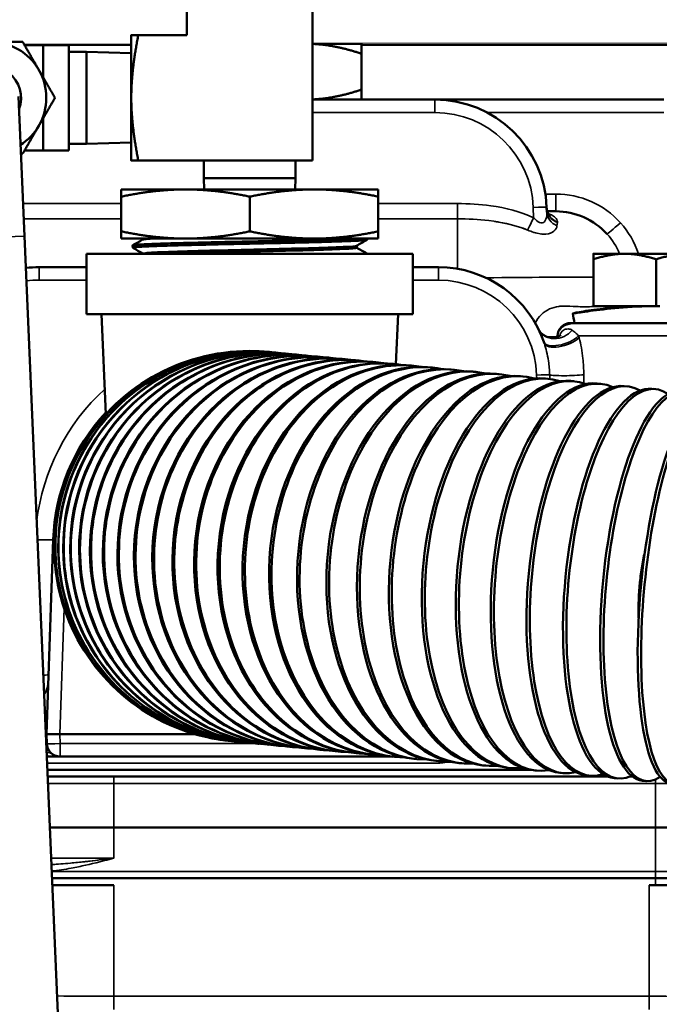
# Model space of a CAD drawing. Header units: inches. Extents: x 1 to 237, y 4 to 150.
# Tile 98 of 166: x 120.18 to 123.04, y 127.58 to 131.99. Entities that reach past the tile are written whole.
import ezdxf

# ---------------------------------------------------------------- set-up
doc = ezdxf.new("R2010")
doc.units = ezdxf.units.IN
doc.header["$LTSCALE"] = 7
doc.header["$MEASUREMENT"] = 0
for name, color, linetype, lineweight in [('Dimension (ANSI)', 7, 'Continuous', 25), ('Visible (ANSI)', 7, 'Continuous', 50), ('Visible Narrow (ANSI)', 7, 'Continuous', 35)]:
    doc.layers.add(name, color=color, linetype=linetype, lineweight=lineweight)
doc.styles.add('Dimension Text', font='tahoma.ttf')
doc.dimstyles.new('Dual Dimension', dxfattribs={"dimscale": 7, "dimtxt": 0.12, "dimasz": 0.098425, "dimexe": 0.125, "dimexo": 0.0625, "dimgap": 0.031496, "dimtad": 0, "dimtih": 1, "dimtoh": 1, "dimrnd": 1e-08, "dimzin": 4, "dimdsep": 46, "dimtxsty": 'Dimension Text', "dimcen": 0.09, "dimdle": 0.393701, "dimclrd": 256, "dimclre": 256, "dimclrt": 256, "dimadec": 0, "dimazin": 1, "dimtfac": 1, "dimtofl": 0, "dimtmove": 0, "dimatfit": 3, "dimfxl": 1, "dimtolj": 1, "dimtzin": 4, "dimlwd": -1, "dimlwe": -1, "dimarcsym": 0})

# ---------------------------------------------------------------- blocks, each defined once
blk = doc.blocks.new('*D10')
at = {"layer": 'Defpoints', "color": 0, "transparency": 16777216}
for p in [(133.3781, 137.6703), (133.3781, 124.9932), (104.713, 109.4716)]:
    blk.add_point(p, dxfattribs=at)
at = {"layer": 'Dimension (ANSI)', "transparency": 16777216}
for p, q in [((104.713, 109.9091), (104.713, 138.5453)), ((133.3781, 125.4307), (133.3781, 138.5453)), ((105.402, 137.6703), (115.1345, 137.6703)), ((132.6891, 137.6703), (122.9566, 137.6703))]:
    blk.add_line(p, q, dxfattribs=at)
for points in [[(105.402, 137.7852), (105.402, 137.5555), (104.713, 137.6703)], [(132.6891, 137.7852), (132.6891, 137.5555), (133.3781, 137.6703)]]:
    blk.add_solid(points, dxfattribs=at)
at = {"layer": 'Dimension (ANSI)', "transparency": 16777216, "insert": (119.0455, 137.6703), "char_height": 0.84, "attachment_point": 5, "style": 'Dimension Text'}
blk.add_mtext('\\A1;{\\H3.0x;(}\\S28.67^ 728.1 mm;{\\H3.0x;)}', dxfattribs=at)

msp = doc.modelspace()

# ---------------------------------------------------------------- linework, layer by layer
at = {"layer": 'Visible (ANSI)'}
for p, q in [((120.9242, 132.1385), (120.9242, 131.9207)), ((121.4862, 132.1385), (121.4862, 131.3587)), ((120.6752, 131.9207), (120.6752, 131.6397)), ((120.9242, 131.9207), (120.7064, 131.9207)), ((120.1971, 131.8767), (120.6752, 131.8767)), ((120.2812, 131.8757), (120.1977, 131.8757)), ((120.3952, 131.8757), (120.2812, 131.8757)), ((120.2812, 131.7309), (120.2812, 131.8757)), ((120.3952, 131.8757), (120.3952, 131.4037)), ((120.4752, 131.845), (120.3952, 131.845)), ((120.4752, 131.845), (120.4752, 131.4344)), ((120.6752, 131.8389), (120.4752, 131.845)), ((121.7052, 131.8817), (121.4862, 131.8817)), ((121.7052, 131.8767), (123.4582, 131.8767)), ((121.7052, 131.6763), (121.7052, 131.837)), ((120.1969, 131.0206), (120.1701, 131.645)), ((120.6752, 131.6397), (120.6752, 131.3587)), ((122.0337, 131.6317), (121.4862, 131.6317)), ((123.0582, 131.6317), (122.0337, 131.6317)), ((120.2812, 131.4037), (120.2812, 131.5484)), ((120.1977, 131.4037), (120.2812, 131.4037)), ((120.3952, 131.4037), (120.2812, 131.4037)), ((120.4752, 131.4344), (120.3952, 131.4344)), ((120.6752, 131.4404), (120.4752, 131.4344)), ((121.4862, 131.3587), (120.7064, 131.3587)), ((120.9999, 131.2805), (120.9999, 131.3587)), ((121.4105, 131.2805), (121.4105, 131.3587)), ((121.4105, 131.2805), (120.9999, 131.2805)), ((121.0015, 131.2297), (120.9999, 131.2805)), ((121.4089, 131.2297), (121.4105, 131.2805)), ((120.9177, 131.2297), (120.6302, 131.2297)), ((120.6302, 131.2297), (120.6302, 131.1973)), ((121.4927, 131.2297), (120.9177, 131.2297)), ((121.7802, 131.2297), (121.4927, 131.2297)), ((121.7802, 131.1973), (121.7802, 131.2297)), ((120.6302, 131.042), (120.6302, 131.1973)), ((121.2052, 131.042), (121.2052, 131.1973)), ((121.7802, 131.042), (121.7802, 131.1973)), ((122.5341, 131.1281), (122.5334, 131.1491)), ((122.5341, 131.1219), (122.5341, 131.1219)), ((122.5341, 131.1219), (122.5341, 131.1219)), ((122.5359, 131.1317), (122.5742, 131.1317)), ((120.1969, 131.0206), (120.521, 123.4609)), ((120.6302, 131.042), (120.6302, 131.0097)), ((120.9177, 131.0097), (120.6302, 131.0097)), ((120.7257, 131.0097), (120.7257, 131.0049)), ((121.4927, 131.0097), (120.9177, 131.0097)), ((121.7802, 131.0097), (121.4927, 131.0097)), ((121.7302, 131.0097), (121.7301, 131.0047)), ((121.7802, 131.0097), (121.7802, 131.042)), ((120.6815, 130.969), (120.6812, 130.9789)), ((121.6837, 130.9776), (121.6837, 130.9689)), ((120.4752, 130.9417), (121.9352, 130.9417)), ((120.4752, 130.9417), (120.4752, 130.6717)), ((120.728, 130.9422), (120.728, 130.9417)), ((121.7282, 130.9433), (121.7281, 130.9417)), ((121.9352, 130.9417), (121.9352, 130.6717)), ((122.8827, 130.9417), (122.7422, 130.9417)), ((122.7422, 130.7077), (122.7422, 130.9166)), ((123.1637, 130.9417), (122.8827, 130.9417)), ((123.0232, 130.7077), (123.0232, 130.9166)), ((120.4752, 130.8817), (120.2636, 130.8817)), ((122.0489, 130.8817), (121.9352, 130.8817)), ((123.0232, 130.7077), (122.7422, 130.7077)), ((122.8357, 130.6994), (122.8357, 130.7077)), ((123.0373, 130.7077), (123.0232, 130.7077)), ((123.0357, 130.7077), (123.0358, 130.7077)), ((121.9352, 130.6717), (120.4752, 130.6717)), ((120.5611, 130.2239), (120.5418, 130.6717)), ((121.859, 130.4477), (121.8686, 130.6717)), ((122.6412, 130.6317), (123.4053, 130.6317)), ((122.5812, 130.5738), (122.5811, 130.5691)), ((121.2925, 130.5023), (121.2933, 130.5022)), ((121.3026, 130.5013), (121.3042, 130.5012)), ((121.3194, 130.4997), (121.3218, 130.4995)), ((121.3429, 130.4975), (121.3461, 130.4971)), ((121.373, 130.4946), (121.377, 130.4942)), ((121.4096, 130.491), (121.4144, 130.4906)), ((121.4527, 130.4869), (121.4582, 130.4863)), ((121.5021, 130.4821), (121.5083, 130.4815)), ((121.5577, 130.4768), (121.5647, 130.4761)), ((122.4779, 130.4817), (122.4779, 130.4817)), ((121.6193, 130.4708), (121.627, 130.4701)), ((121.6868, 130.4643), (121.6953, 130.4635)), ((121.7601, 130.4573), (121.7692, 130.4564)), ((121.8389, 130.4497), (121.8487, 130.4488)), ((121.923, 130.4416), (121.9334, 130.4406)), ((122.0123, 130.433), (122.0233, 130.4319)), ((122.1064, 130.4239), (122.118, 130.4228)), ((122.2052, 130.4144), (122.2173, 130.4133)), ((122.3084, 130.4045), (122.321, 130.4033)), ((122.4157, 130.3941), (122.4288, 130.3929)), ((122.5269, 130.3834), (122.5404, 130.3821)), ((122.6416, 130.3724), (122.6556, 130.3711)), ((122.7597, 130.361), (122.774, 130.3597)), ((122.8806, 130.3494), (122.8953, 130.348)), ((123.0043, 130.3375), (123.0192, 130.336)), ((120.3258, 129.6624), (120.2954, 128.7917)), ((120.2925, 128.7917), (120.2954, 128.7917)), ((120.2954, 128.7917), (120.2968, 128.7496)), ((120.3553, 128.7917), (120.2954, 128.7917)), ((120.3553, 128.7917), (120.9602, 128.7917)), ((121.1247, 128.7604), (121.1255, 128.7603)), ((121.1349, 128.7594), (121.1365, 128.7592)), ((121.1517, 128.7578), (121.1541, 128.7575)), ((121.1752, 128.7555), (121.1784, 128.7552)), ((121.2053, 128.7526), (121.2092, 128.7522)), ((121.2419, 128.7491), (121.2467, 128.7486)), ((121.2849, 128.7449), (121.2905, 128.7444)), ((121.3343, 128.7402), (121.3406, 128.7396)), ((121.3899, 128.7348), (121.3969, 128.7342)), ((121.4516, 128.7289), (121.4593, 128.7281)), ((121.5191, 128.7224), (121.5275, 128.7216)), ((121.5924, 128.7153), (121.6015, 128.7145)), ((120.2967, 128.6917), (120.3568, 128.6917)), ((120.3568, 128.6917), (121.8387, 128.6917)), ((121.6712, 128.7077), (121.6809, 128.7068)), ((121.7553, 128.6996), (121.7657, 128.6986)), ((121.8446, 128.6911), (121.8555, 128.69)), ((121.9387, 128.682), (121.9503, 128.6809)), ((122.0375, 128.6725), (122.0496, 128.6713)), ((122.4639, 128.6317), (120.2993, 128.6317)), ((122.1407, 128.6625), (122.1533, 128.6613)), ((122.248, 128.6522), (122.2611, 128.6509)), ((122.3592, 128.6415), (122.3727, 128.6402)), ((122.4739, 128.6305), (122.4878, 128.6291)), ((120.5977, 128.6017), (120.3006, 128.6017)), ((122.8098, 128.6017), (120.5977, 128.6017)), ((122.5919, 128.6191), (122.6062, 128.6177)), ((122.7129, 128.6074), (122.7275, 128.606)), ((122.8366, 128.5955), (122.8515, 128.5941)), ((122.9037, 128.6017), (122.9176, 128.6017)), ((122.9625, 128.5834), (122.9777, 128.5819)), ((120.5977, 128.3742), (120.3104, 128.3742)), ((123.0202, 128.3742), (120.5977, 128.3742)), ((123.0202, 128.3742), (123.6402, 128.3742)), ((120.3201, 128.1467), (123.0202, 128.1467)), ((123.6402, 128.1467), (123.0202, 128.1467)), ((120.5977, 128.1167), (120.3214, 128.1167)), ((123.0202, 128.1167), (122.9916, 128.1167)), ((123.0202, 128.1167), (123.2933, 128.1167))]:
    msp.add_line(p, q, dxfattribs=at)
for centre, radius, start, end in [((120.0452, 131.6397), 0.25, 30, 90), ((120.0452, 131.6397), 0.1375, 337.835, 207.075), ((120.0452, 131.6397), 0.25, 330, 30), ((122.0337, 131.1317), 0.5, 2, 90), ((120.0452, 131.6397), 0.25, 302.455, 330), ((122.5742, 130.8217), 0.31, 42.1798, 90), ((120.2636, 130.3817), 0.5, 90, 96.9565), ((122.0489, 130.3817), 0.5, 18.4388, 90), ((122.6412, 130.5717), 0.06, 90, 178), ((121.2052, 129.6317), 0.875, 84.389, 264.611), ((121.2052, 129.6317), 0.88, 137.0826, 178), ((117.3302, 129.6317), 2.96, 0.5736, 0.5737), ((117.3302, 129.6317), 2.97, 0.5702750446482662, 0.5703259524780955), ((120.2233, 129.0217), 0.08, 320.1781, 358), ((120.3568, 128.7517), 0.06, 182, 270)]:
    msp.add_arc(centre, radius, start, end, dxfattribs=at)
for centre, major_axis, ratio, start_param, end_param in [((122.613, 131.1522), (-0.0788, -0.0139), 0.906542, 6.280605, 6.282182), ((121.2094, 129.6313), (0.0839, 0.871), 0.998717, 6.277827, 9.430136), ((121.2086, 129.6313), (-0.0839, -0.871), 0.998717, 3.141593, 6.283185), ((121.2203, 129.6302), (0.0839, 0.871), 0.994869, 6.27438, 9.433583), ((121.2187, 129.6304), (-0.0839, -0.871), 0.994869, 3.141593, 6.283185), ((121.2355, 129.6287), (-0.0839, -0.871), 0.988468, 3.141593, 6.283185), ((121.2379, 129.6285), (0.0839, 0.871), 0.988468, 6.270889, 9.437075), ((121.2622, 129.6262), (0.0839, 0.871), 0.97953, 6.267332, 9.440631), ((121.259, 129.6265), (-0.0839, -0.871), 0.97953, 3.141593, 6.283185), ((121.2931, 129.6232), (0.0839, 0.871), 0.968077, 6.263691, 9.444272), ((121.2891, 129.6236), (-0.0839, -0.871), 0.968077, 3.141593, 6.283185), ((121.3257, 129.6201), (-0.0839, -0.871), 0.954139, 3.141593, 6.283185), ((121.3305, 129.6196), (0.0839, 0.871), 0.954139, 6.259943, 9.44802), ((121.3743, 129.6154), (0.0839, 0.871), 0.937752, 6.256062, 9.451902), ((121.4182, 129.6112), (-0.0839, -0.871), 0.918958, 3.141593, 6.283185), ((121.3688, 129.6159), (-0.0839, -0.871), 0.937752, 3.141593, 6.283185), ((121.4245, 129.6105), (0.0839, 0.871), 0.918958, 6.25202, 9.455944), ((121.4738, 129.6058), (-0.0839, -0.871), 0.897805, 3.141593, 6.283185), ((121.4808, 129.6051), (0.0839, 0.871), 0.897805, 6.247784, 9.460179), ((121.5354, 129.5999), (-0.0839, -0.871), 0.874347, 3.141593, 6.283185), ((121.5432, 129.5991), (0.0839, 0.871), 0.874347, 6.243318, 9.464646), ((121.603, 129.5934), (-0.0839, -0.871), 0.848644, 3.141593, 6.283185), ((121.6114, 129.5925), (0.0839, 0.871), 0.848644, 6.238575, 9.469388), ((121.6762, 129.5863), (-0.0839, -0.871), 0.820763, 3.141593, 6.283185), ((121.6853, 129.5854), (0.0839, 0.871), 0.820763, 6.233504, 9.47446), ((121.755, 129.5787), (-0.0839, -0.871), 0.790776, 3.141593, 6.283185), ((121.7648, 129.5778), (0.0839, 0.871), 0.790776, 6.228038, 9.479925), ((121.8392, 129.5706), (-0.0839, -0.871), 0.758758, 3.141593, 6.283185), ((121.8496, 129.5696), (0.0839, 0.871), 0.758758, 6.2221, 9.485864), ((121.9284, 129.562), (-0.0839, -0.871), 0.724793, 3.141593, 6.283185), ((121.9394, 129.561), (0.0839, 0.871), 0.724793, 6.215588, 9.492375), ((122.0226, 129.553), (-0.0839, -0.871), 0.688967, 3.141593, 6.283185), ((122.0341, 129.5518), (0.0839, 0.871), 0.688967, 6.208377, 9.499586), ((122.1214, 129.5434), (-0.0839, -0.871), 0.651372, 3.141593, 6.283185), ((122.1335, 129.5423), (0.0839, 0.871), 0.651372, 6.200305, 9.507659), ((122.2246, 129.5335), (-0.0839, -0.871), 0.612106, 3.141593, 6.283185), ((122.2372, 129.5323), (0.0839, 0.871), 0.612106, 6.191154, 9.516809), ((122.3449, 129.5219), (0.0839, 0.871), 0.571268, 6.180637, 9.527327), ((122.3319, 129.5232), (-0.0839, -0.871), 0.571268, 3.141593, 6.283185), ((122.443, 129.5125), (-0.0839, -0.871), 0.528964, 3.141593, 6.283185), ((122.4566, 129.5112), (0.0839, 0.871), 0.528964, 6.168351, 9.539612), ((122.5578, 129.5014), (-0.0839, -0.871), 0.485302, 3.141593, 6.283185), ((122.5717, 129.5001), (0.0839, 0.871), 0.485302, 6.153726, 9.554237), ((122.6901, 129.4887), (0.0839, 0.871), 0.440394, 6.135918, 9.572045), ((122.8114, 129.477), (0.0839, 0.871), 0.394356, 6.113625, 9.594338), ((122.9354, 129.4651), (0.0839, 0.871), 0.347305, 6.084719, 9.623244), ((123.0616, 129.4529), (0.0839, 0.871), 0.299363, 6.045469, 9.662494), ((122.6758, 129.4901), (-0.0839, -0.871), 0.440394, 3.141593, 6.283185), ((122.7968, 129.4784), (-0.0839, -0.871), 0.394356, 3.141593, 6.283185), ((122.9204, 129.4665), (-0.0839, -0.871), 0.347305, 3.141593, 6.283185), ((123.1898, 129.4406), (0.0839, 0.871), 0.250653, 5.988634, 9.719329), ((123.0464, 129.4544), (-0.0839, -0.871), 0.299363, 3.141593, 6.283185), ((123.1744, 129.442), (-0.0839, -0.871), 0.250653, 3.141593, 6.283185)]:
    msp.add_ellipse(centre, major_axis=major_axis, ratio=ratio, start_param=start_param, end_param=end_param, dxfattribs=at)
for points, weights in [([(120.0452, 131.8897), (120.1122, 131.8897), (120.1896, 131.8897)], [1, 1.08605157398, 1.09482315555]), ([(120.1896, 131.8897), (120.2282, 131.8227), (120.2617, 131.7647)], [1.09482315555, 1.08605157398, 1]), ([(120.7064, 131.9207), (120.6752, 131.7561), (120.6752, 131.6397)], [1.01772835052, 1.10838025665, 1]), ([(120.6752, 131.9207), (120.6752, 131.9207), (120.7064, 131.9207)], [1, 1.10838025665, 1.01772835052]), ([(121.7052, 131.837), (121.588, 131.8761), (121.4862, 131.8809)], [1.00007075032, 1.03309340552, 1.00854804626]), ([(121.7052, 131.8817), (121.7052, 131.8817), (121.7052, 131.837)], [1, 1.03799156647, 1.00007075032]), ([(120.2617, 131.7647), (120.2952, 131.7066), (120.3339, 131.6397)], [1, 1.08605157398, 1.09482315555]), ([(121.4862, 131.6324), (121.588, 131.6372), (121.7052, 131.6763)], [1.00854804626, 1.03309340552, 1.00007075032]), ([(121.7052, 131.6763), (121.7052, 131.6317), (121.7052, 131.6317)], [1.00007075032, 1.03799156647, 1]), ([(120.3339, 131.6397), (120.2952, 131.5727), (120.2617, 131.5147)], [1.09482315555, 1.08605157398, 1]), ([(120.6752, 131.6397), (120.6752, 131.5233), (120.7064, 131.3587)], [1, 1.10838025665, 1.01772835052]), ([(120.2617, 131.5147), (120.2282, 131.4566), (120.1896, 131.3897)], [1, 1.08605157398, 1.09482315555]), ([(120.1896, 131.3897), (120.1853, 131.3897), (120.1811, 131.3897)], [1.09482315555, 1.0943337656, 1.09360381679]), ([(120.7064, 131.3587), (120.6752, 131.3587), (120.6752, 131.3587)], [1.01772835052, 1.10838025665, 1]), ([(120.6302, 131.1973), (120.7843, 131.2297), (120.9177, 131.2297)], [1.50337722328, 1.61966385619, 1.61966385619]), ([(120.9177, 131.2297), (121.0512, 131.2297), (121.2052, 131.1973)], [1.61966385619, 1.61966385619, 1.50337722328]), ([(121.2052, 131.1973), (121.3593, 131.2297), (121.4927, 131.2297)], [1.50337722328, 1.61966385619, 1.61966385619]), ([(121.4927, 131.2297), (121.6262, 131.2297), (121.7802, 131.1973)], [1.61966385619, 1.61966385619, 1.50337722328]), ([(120.9177, 131.0097), (120.7843, 131.0097), (120.6302, 131.042)], [1.61966385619, 1.61966385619, 1.50337722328]), ([(121.2052, 131.042), (121.0512, 131.0097), (120.9177, 131.0097)], [1.50337722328, 1.61966385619, 1.61966385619]), ([(121.4927, 131.0097), (121.3593, 131.0097), (121.2052, 131.042)], [1.61966385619, 1.61966385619, 1.50337722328]), ([(121.7802, 131.042), (121.6262, 131.0097), (121.4927, 131.0097)], [1.50337722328, 1.61966385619, 1.61966385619]), ([(122.7422, 130.9166), (122.7422, 130.9417), (122.7422, 130.9417)], [1, 1.0379548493, 1]), ([(122.8827, 130.9417), (122.8175, 130.9417), (122.7422, 130.9166)], [1, 1.0379548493, 1]), ([(123.0232, 130.9166), (122.9479, 130.9417), (122.8827, 130.9417)], [1, 1.0379548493, 1]), ([(123.1637, 130.9417), (123.0985, 130.9417), (123.0232, 130.9166)], [1, 1.0379548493, 1])]:
    msp.add_rational_spline(points, weights, degree=2, dxfattribs=at)
for points in [[(122.5335, 131.1454), (122.5336, 131.1431), (122.5338, 131.1408), (122.5342, 131.1385)], [(120.6816, 130.9794), (120.6964, 130.988), (120.7113, 130.9966), (120.7261, 131.0051)], [(121.7297, 131.0042), (121.7142, 130.9953), (121.6988, 130.9864), (121.6833, 130.9774)], [(120.728, 130.9419), (120.7126, 130.9508), (120.6972, 130.9597), (120.6819, 130.9686)], [(121.6837, 130.9692), (121.6984, 130.9607), (121.7131, 130.9522), (121.7278, 130.9437)], [(121.7278, 130.9437), (121.7281, 130.9435), (121.7282, 130.9434), (121.7282, 130.9433)], [(123.0191, 130.7076), (123.019, 130.7076), (123.019, 130.7076), (123.0189, 130.7076)], [(123.0276, 130.7076), (123.0275, 130.7076), (123.0275, 130.7076), (123.0274, 130.7076)], [(122.6578, 130.6317), (122.6553, 130.646), (122.6527, 130.6604), (122.6502, 130.6748)], [(122.5938, 130.5655), (122.5938, 130.5654), (122.5938, 130.5654), (122.5938, 130.5654)], [(122.5374, 130.4854), (122.5374, 130.4854), (122.5373, 130.4854), (122.5372, 130.4853)]]:
    msp.add_open_spline(points, degree=3, dxfattribs=at)
for points, knots in [([(122.5346, 131.1363), (122.5353, 131.1333), (122.5362, 131.1305), (122.5382, 131.1256), (122.5393, 131.1235), (122.542, 131.1193), (122.5435, 131.1178), (122.5443, 131.1171), (122.5444, 131.117), (122.5444, 131.117)], [0.0086186, 0.0086186, 0.0086186, 0.0086186, 0.0449834, 0.0449834, 0.0829024, 0.0829024, 0.1434576, 0.1434576, 0.1624442, 0.1624442, 0.1624442, 0.1624442]), ([(121.6799, 131.0097), (121.6753, 131.0094), (121.6703, 131.0092), (121.6622, 131.0088), (121.6593, 131.0087), (121.6501, 131.0083), (121.6436, 131.0081), (121.6236, 131.0073), (121.6092, 131.0068), (121.5864, 131.006), (121.5788, 131.0058), (121.5538, 131.005), (121.5354, 131.0045), (121.5097, 131.0039), (121.5034, 131.0037), (121.4915, 131.0034), (121.4861, 131.0033), (121.4722, 131.0029), (121.4638, 131.0027), (121.4364, 131.002), (121.4171, 131.0015), (121.3864, 131.0008), (121.3755, 131.0005), (121.3386, 130.9997), (121.3122, 130.9991), (121.2775, 130.9984), (121.2697, 130.9982), (121.2554, 130.9979), (121.2489, 130.9978), (121.2219, 130.9972), (121.2013, 130.9967), (121.1682, 130.996), (121.1557, 130.9957), (121.132, 130.9952), (121.1209, 130.995), (121.0891, 130.9943), (121.0686, 130.9938), (121.0387, 130.9931), (121.0291, 130.9929), (121.0128, 130.9926), (121.0061, 130.9924), (120.9911, 130.9921), (120.9829, 130.9919), (120.9582, 130.9912), (120.9421, 130.9908), (120.9212, 130.9903), (120.916, 130.9902), (120.9014, 130.9898), (120.8923, 130.9895), (120.869, 130.9889), (120.8553, 130.9885), (120.8303, 130.9878), (120.8189, 130.9874), (120.8039, 130.9869), (120.7999, 130.9868), (120.7889, 130.9864), (120.7822, 130.9862), (120.7666, 130.9856), (120.758, 130.9852), (120.7471, 130.9847), (120.7443, 130.9846), (120.7363, 130.9842), (120.7314, 130.984), (120.7202, 130.9834), (120.7143, 130.983), (120.7049, 130.9824), (120.7012, 130.9821), (120.697, 130.9818), (120.696, 130.9817), (120.6937, 130.9815), (120.6923, 130.9813), (120.6881, 130.9809), (120.6858, 130.9805), (120.6826, 130.9799), (120.6817, 130.9795), (120.6812, 130.9791), (120.6812, 130.979), (120.6812, 130.9789)], [-7.777632, -7.777632, -7.777632, -7.777632, -7.695105, -7.695105, -7.650119, -7.650119, -7.558504, -7.558504, -7.382456, -7.382456, -7.299959, -7.299959, -7.116535, -7.116535, -7.057236, -7.057236, -7.007936, -7.007936, -6.933566, -6.933566, -6.770885, -6.770885, -6.682744, -6.682744, -6.475861, -6.475861, -6.415593, -6.415593, -6.366052, -6.366052, -6.209132, -6.209132, -6.113671, -6.113671, -6.02765, -6.02765, -5.86688, -5.86688, -5.789263, -5.789263, -5.733995, -5.733995, -5.665068, -5.665068, -5.524465, -5.524465, -5.477187, -5.477187, -5.390499, -5.390499, -5.252638, -5.252638, -5.12637, -5.12637, -5.077628, -5.077628, -4.992309, -4.992309, -4.870016, -4.870016, -4.825156, -4.825156, -4.739433, -4.739433, -4.616078, -4.616078, -4.517961, -4.517961, -4.487709, -4.487709, -4.438404, -4.438404, -4.320703, -4.320703, -4.213759, -4.213759, -4.17889, -4.17889, -4.17889, -4.17889]), ([(120.6819, 130.9686), (120.6817, 130.9687), (120.6815, 130.9688), (120.6813, 130.9695), (120.6834, 130.9701), (120.6894, 130.971), (120.6914, 130.9712), (120.6954, 130.9716), (120.6971, 130.9717), (120.704, 130.9723), (120.71, 130.9728), (120.7225, 130.9735), (120.7284, 130.9739), (120.7405, 130.9744), (120.7465, 130.9747), (120.7605, 130.9753), (120.7687, 130.9756), (120.7848, 130.9762), (120.7924, 130.9765), (120.8047, 130.9769), (120.809, 130.9771), (120.8277, 130.9777), (120.8429, 130.9781), (120.8704, 130.979), (120.8823, 130.9793), (120.9047, 130.9799), (120.915, 130.9802), (120.938, 130.9808), (120.9508, 130.9811), (120.9765, 130.9817), (120.9894, 130.982), (121.0088, 130.9824), (121.0151, 130.9826), (121.029, 130.9829), (121.0367, 130.9831), (121.0706, 130.9839), (121.0974, 130.9845), (121.1367, 130.9854), (121.149, 130.9856), (121.1754, 130.9862), (121.1897, 130.9865), (121.2189, 130.9871), (121.2338, 130.9874), (121.2553, 130.9879), (121.262, 130.988), (121.2856, 130.9886), (121.3024, 130.9889), (121.3353, 130.9897), (121.3515, 130.9901), (121.3786, 130.9907), (121.3898, 130.9909), (121.4067, 130.9913), (121.4125, 130.9915), (121.4352, 130.992), (121.4517, 130.9924), (121.4759, 130.993), (121.4838, 130.9932), (121.4982, 130.9935), (121.5047, 130.9937), (121.5203, 130.9941), (121.5294, 130.9944), (121.553, 130.9951), (121.5672, 130.9955), (121.5888, 130.9962), (121.5968, 130.9964), (121.6087, 130.9968), (121.6127, 130.9969), (121.6284, 130.9975), (121.6393, 130.9979), (121.6542, 130.9985), (121.6589, 130.9987), (121.6661, 130.999), (121.6689, 130.9991), (121.6757, 130.9994), (121.6798, 130.9997), (121.693, 131.0004), (121.7011, 131.0009), (121.7112, 131.0016), (121.7142, 131.0019), (121.721, 131.0025), (121.7242, 131.0029), (121.728, 131.0036), (121.7291, 131.0039), (121.7298, 131.0043), (121.7299, 131.0043), (121.73, 131.0045), (121.7301, 131.0046), (121.7301, 131.0047)], [-4.234866, -4.234866, -4.234866, -4.234866, -4.193075, -4.193075, -3.978742, -3.978742, -3.895694, -3.895694, -3.839338, -3.839338, -3.691112, -3.691112, -3.577958, -3.577958, -3.481858, -3.481858, -3.366006, -3.366006, -3.26962, -3.26962, -3.218599, -3.218599, -3.055455, -3.055455, -2.93872, -2.93872, -2.843687, -2.843687, -2.731442, -2.731442, -2.622655, -2.622655, -2.571016, -2.571016, -2.509248, -2.509248, -2.299637, -2.299637, -2.205684, -2.205684, -2.097093, -2.097093, -1.983319, -1.983319, -1.932135, -1.932135, -1.802356, -1.802356, -1.674936, -1.674936, -1.584668, -1.584668, -1.536347, -1.536347, -1.395249, -1.395249, -1.323905, -1.323905, -1.264449, -1.264449, -1.177246, -1.177246, -1.031318, -1.031318, -0.940922, -0.940922, -0.892262, -0.892262, -0.748432, -0.748432, -0.679182, -0.679182, -0.635112, -0.635112, -0.564835, -0.564835, -0.389377, -0.389377, -0.299094, -0.299094, -0.156737, -0.156737, -0.055102, -0.055102, -0.028107, -0.028107, -0.000001, -0.000001, -0.000001, -0.000001]), ([(120.7261, 131.0051), (120.7272, 131.0058), (120.7305, 131.0064), (120.7435, 131.0079), (120.7554, 131.0088), (120.7712, 131.0097)], [0.94264283, 0.94264283, 0.94264283, 0.94264283, 0.9453125, 0.9453125, 0.949083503, 0.949083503, 0.949083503, 0.949083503]), ([(120.728, 130.9422), (120.728, 130.943), (120.7319, 130.9439), (120.7567, 130.9465), (120.792, 130.9484), (120.8915, 130.952), (120.9556, 130.9538), (121.0979, 130.9575), (121.1761, 130.9593), (121.329, 130.963), (121.4035, 130.9648), (121.532, 130.9684), (121.5858, 130.9703), (121.6595, 130.9739), (121.6802, 130.9756), (121.6833, 130.9774)], [0.84013702, 0.84013702, 0.84013702, 0.84013702, 0.84375, 0.84375, 0.8515625, 0.8515625, 0.859375, 0.859375, 0.8671875, 0.8671875, 0.875, 0.875, 0.8828125, 0.8828125, 0.89038808, 0.89038808, 0.89038808, 0.89038808]), ([(120.853, 130.9417), (120.901, 130.9434), (120.9608, 130.945), (121.0979, 130.9486), (121.1761, 130.9504), (121.329, 130.954), (121.4035, 130.9559), (121.532, 130.9595), (121.5858, 130.9613), (121.6606, 130.965), (121.6815, 130.9668), (121.6836, 130.9688), (121.6837, 130.9688), (121.6837, 130.9689)], [0.85213849, 0.85213849, 0.85213849, 0.85213849, 0.859375, 0.859375, 0.8671875, 0.8671875, 0.875, 0.875, 0.8828125, 0.8828125, 0.890625, 0.890625, 0.89104396, 0.89104396, 0.89104396, 0.89104396]), ([(121.7282, 130.9433), (121.7282, 130.9433), (121.7282, 130.9432), (121.7281, 130.9431), (121.728, 130.943), (121.7273, 130.9426), (121.7265, 130.9423), (121.7246, 130.9419), (121.7239, 130.9418), (121.7231, 130.9417)], [-37.1989932, -37.1989932, -37.1989932, -37.1989932, -37.1962974, -37.1962974, -37.1473164, -37.1473164, -37.0595719, -37.0595719, -37.0141464, -37.0141464, -37.0141464, -37.0141464]), ([(122.8357, 130.7006), (122.7907, 130.6969), (122.7089, 130.6867), (122.6437, 130.6742), (122.6513, 130.6742), (122.732, 130.687), (122.8706, 130.7029), (122.9838, 130.7077), (123.0398, 130.7077)], [-1.090933, -1.090933, -1.090933, -1.090933, -0.673198, -0.224399, 0.224399, 0.673198, 1.121997, 1.570796, 1.570796, 1.570796, 1.570796]), ([(122.8357, 130.6994), (122.8357, 130.6994), (122.8358, 130.6994), (122.8359, 130.6994), (122.837, 130.6994), (122.8428, 130.6998), (122.8639, 130.7014), (122.8793, 130.7025), (122.914, 130.7046), (122.9357, 130.7057), (122.9827, 130.7072), (123.008, 130.7077), (123.0315, 130.7077)], [2.8510045, 2.8510045, 2.8510045, 2.8510045, 2.8719474, 2.8719474, 2.8719474, 3.0514443, 3.0514443, 3.2309412, 3.2309412, 3.4104377, 3.4104377, 3.5899342, 3.5899342, 3.5899342, 3.5899342]), ([(122.6699, 130.6316), (122.6534, 130.6317), (122.6376, 130.6304), (122.6149, 130.6225), (122.6073, 130.6186), (122.5965, 130.609), (122.5925, 130.6044), (122.5888, 130.598), (122.5884, 130.5972), (122.5879, 130.5964)], [0, 0, 0, 0, 0.1849024, 0.1849024, 0.290312, 0.290312, 0.3516352, 0.3516352, 0.3602308, 0.3602308, 0.3602308, 0.3602308]), ([(122.4975, 130.6024), (122.4982, 130.6009), (122.4993, 130.599), (122.5022, 130.5947), (122.5041, 130.5921), (122.5097, 130.5858), (122.5138, 130.5821), (122.5246, 130.5745), (122.5318, 130.571), (122.5478, 130.5662), (122.5569, 130.5652), (122.5725, 130.5664), (122.5793, 130.5683), (122.5884, 130.5722), (122.5914, 130.5741), (122.5943, 130.5764), (122.595, 130.577), (122.5957, 130.5776), (122.5957, 130.5777), (122.5959, 130.5779), (122.5961, 130.5781), (122.5965, 130.5785), (122.5966, 130.5786), (122.5967, 130.5788), (122.5967, 130.5788), (122.5967, 130.5788)], [0, 0, 0, 0, 0.0266455, 0.0266455, 0.0581215, 0.0581215, 0.1072888, 0.1072888, 0.1761218, 0.1761218, 0.2535026, 0.2535026, 0.3229885, 0.3229885, 0.3781717, 0.3781717, 0.3951187, 0.3951187, 0.4025849, 0.4025849, 0.4106695, 0.4106695, 0.4246403, 0.4246403, 0.4336004, 0.4336004, 0.4336004, 0.4336004]), ([(122.9739, 129.6136), (122.9733, 129.6109), (122.9727, 129.6083), (122.9674, 129.5847), (122.9629, 129.5608), (122.9552, 129.5118), (122.9521, 129.4867), (122.9499, 129.4637), (122.9476, 129.4406), (122.9459, 129.4154), (122.9441, 129.3659), (122.944, 129.3415), (122.9447, 129.3173), (122.9448, 129.3146), (122.9449, 129.3119)], [5.26801, 5.26801, 5.26801, 5.26801, 5.2898676, 5.2898676, 5.4661938, 5.4661938, 5.6425201, 5.6425201, 5.6425201, 5.8188463, 5.8188463, 5.9951726, 5.9951726, 6.0170301, 6.0170301, 6.0170301, 6.0170301])]:
    msp.add_open_spline(points, degree=3, knots=knots, dxfattribs=at)
at = {"layer": 'Visible Narrow (ANSI)'}
for p, q in [((122.0337, 131.5738), (122.0337, 131.6317)), ((121.4862, 131.5738), (122.0337, 131.5738)), ((122.267, 131.5738), (123.0582, 131.5738)), ((122.5742, 131.2089), (122.5276, 131.2089)), ((122.5742, 131.2089), (122.5742, 131.1317)), ((120.6302, 131.1662), (120.1906, 131.1662)), ((122.1344, 131.1662), (121.7802, 131.1662)), ((122.1344, 131.1662), (122.1344, 131.0978)), ((122.4734, 131.1491), (122.475, 131.1032)), ((120.1936, 131.0978), (120.6302, 131.0978)), ((121.7802, 131.0978), (122.1344, 131.0978)), ((122.1344, 130.8742), (122.1344, 131.0978)), ((119.9471, 131.0099), (120.1969, 131.0206)), ((120.2636, 130.8238), (120.2636, 130.8817)), ((122.0489, 130.8238), (122.0489, 130.8817)), ((120.2636, 130.8238), (120.4752, 130.8238)), ((121.9352, 130.8238), (122.0489, 130.8238)), ((123.0066, 130.7074), (123.0066, 130.7074)), ((122.8369, 130.6317), (122.8369, 130.6317)), ((122.5812, 130.5738), (122.5906, 130.5738)), ((122.6763, 130.5738), (123.4653, 130.5738)), ((122.4886, 130.3991), (122.4891, 130.3842)), ((120.3553, 128.7917), (120.375, 129.3553)), ((120.3568, 128.7496), (120.3553, 128.7917)), ((120.3568, 128.7496), (120.3568, 128.6917)), ((121.237, 128.7496), (120.3568, 128.7496)), ((122.0537, 128.6627), (122.0537, 128.6709)), ((122.0958, 128.6697), (122.0958, 128.6669)), ((120.298, 128.6627), (122.0537, 128.6627)), ((122.0958, 128.6669), (122.1105, 128.6669)), ((120.5977, 128.6017), (120.5977, 128.5715)), ((122.7263, 128.6062), (122.7263, 128.6017)), ((122.7772, 128.6017), (122.7772, 128.6102)), ((123.0202, 128.589), (123.0202, 128.5715)), ((120.3019, 128.5715), (120.5977, 128.5715)), ((120.5977, 128.5715), (123.0202, 128.5715)), ((120.5977, 128.5715), (120.5977, 128.3742)), ((123.0874, 128.5715), (123.0202, 128.5715)), ((123.0202, 128.5715), (123.0202, 128.3742)), ((120.5977, 128.3742), (120.5977, 128.2368)), ((123.0202, 128.3742), (123.0202, 128.1768)), ((120.5977, 128.2368), (120.3162, 128.2368)), ((123.0202, 128.1768), (120.3188, 128.1768)), ((123.0202, 128.1768), (123.0202, 128.1467)), ((123.0202, 128.1768), (123.6351, 128.1768)), ((123.0202, 128.1467), (123.0202, 128.1167)), ((120.5977, 127.6189), (120.5977, 128.1167)), ((122.9916, 128.1167), (122.9916, 127.6189)), ((122.9916, 127.6189), (120.5977, 127.6189)), ((120.5977, 127.5589), (120.5977, 127.6189)), ((122.9916, 127.6189), (122.9916, 127.5589))]:
    msp.add_line(p, q, dxfattribs=at)
for centre, radius, start, end in [((122.0337, 131.1338), 0.44, 2, 90), ((122.5742, 130.8189), 0.39, 42.1798, 90), ((120.2636, 130.3838), 0.44, 90, 97.5835), ((120.2636, 130.3838), 0.44, 90, 97.5835), ((122.0489, 130.3838), 0.44, 2, 90), ((121.2052, 129.6289), 0.96, 132.5339, 173.3121), ((122.0537, 128.7527), 0.09, 270, 281.1074)]:
    msp.add_arc(centre, radius, start, end, dxfattribs=at)
for centre, major_axis, ratio, start_param, end_param in [((122.4503, 130.4804), (0.7289, 0), 0.999391, 1.547567, 1.547568), ((122.4672, 131.2115), (-0.0019, -0.08), 0.000816, 1.535257, 1.53532), ((122.4734, 131.147), (0.06, 0.0021), 0.034878, 0, 1.569578), ((122.6134, 131.1482), (-0.08, -0.0028), 0.911387, 0, 1.12627), ((122.613, 131.1522), (-0.0788, -0.0139), 0.906542, 6.282182, 7.291025), ((122.475, 131.106), (-0.0338, -0.0725), 0.014741, 0.643259, 1.539154), ((122.614, 131.1309), (-0.08, -0.0028), 0.87486, 0, 1.094098), ((122.6864, 130.4183), (-0.0873, 0.7044), 0.098107, 0.333118, 0.386917), ((122.443, 131.0991), (0.1384, -0.0174), 0.386211, 6.274354, 6.331059), ((122.8632, 131.0835), (-0.0593, -0.0537), 0.025869, 0, 1.547361), ((122.1339, 130.8217), (0.7501, 0.0108), 0.01441, 0.624657, 1.399745), ((122.5783, 130.6422), (-0.0808, -0.0397), 0.863677, 0.000001, 2.068417), ((122.6057, 130.5769), (-0.0849, -0.0298), 0.427183, 0, 2.387288), ((122.6086, 130.5683), (-0.0854, -0.0285), 0.407148, 0.000001, 2.385475), ((122.5021, 130.5765), (0.0799, -0.0031), 0.070041, 5.140926, 6.142772), ((122.5045, 130.5769), (0.0897, -0.0076), 0.208679, 6.007515, 6.00934), ((122.5783, 130.6422), (-0.0808, -0.0397), 0.863677, 1.346815, 1.371683), ((122.5052, 130.3893), (-0.0212, 0.4086), 0.487985, 5.131782, 5.155287), ((122.5045, 130.5769), (0.0897, -0.0076), 0.208679, 4.865965, 4.870043), ((122.6057, 130.5769), (-0.0849, -0.0298), 0.427183, 1.279272, 1.279378), ((122.4886, 130.397), (0.06, 0.0021), 0.034878, 0.228697, 1.569578), ((122.6346, 130.4033), (-0.09, -0.0023), 0.076542, 0.22924, 2.375753), ((120.2458, 129.6652), (0.08, -0.0028), 0.034878, 4.830418, 6.283185), ((120.3857, 129.6603), (-0.06, 0.0021), 0.034878, 5.872031, 6.283185), ((120.2247, 129.0603), (0.08, -0.0028), 0.034878, 5.496856, 6.283185), ((120.2186, 128.8865), (0.08, -0.0028), 0.04978, 5.77924, 6.283185), ((120.2169, 128.7468), (0.08, 0.0028), 0.04978, 0, 0.254669), ((120.3568, 128.7517), (-0.06, -0.0021), 0.034878, 0, 1.569578), ((120.2786, 128.6356), (0.0447, 0.0663), 0.764079, 0, 0.462616), ((122.071, 128.6633), (-0.0058, 0.0294), 0.006727, 4.746641, 4.936103), ((122.0542, 128.5181), (0.1023, 0.1288), 0.728102, 0.523953, 0.706693), ((120.5977, 127.6542), (-0.95, 0), 0.037126, 1.298972, 1.570796), ((122.9916, 127.5948), (-0.75, 0), 0.032127, 3.176499, 4.712389)]:
    msp.add_ellipse(centre, major_axis=major_axis, ratio=ratio, start_param=start_param, end_param=end_param, dxfattribs=at)
for points, knots in [([(122.475, 131.1032), (122.4147, 131.1313), (122.3005, 131.1593), (122.1843, 131.1662), (122.1344, 131.1662)], [-0.8864852, -0.8864852, -0.8864852, -0.8864852, -0.3799222, 0, 0, 0, 0]), ([(122.1344, 131.0978), (122.1813, 131.0978), (122.2907, 131.0922), (122.3949, 131.07), (122.4486, 131.0477)], [0, 0, 0, 0, 0.3799222, 0.8864852, 0.8864852, 0.8864852, 0.8864852]), ([(122.5341, 131.1281), (122.5345, 131.1169), (122.5321, 131.0947), (122.5158, 131.0741), (122.4929, 131.0845), (122.4794, 131.0983), (122.475, 131.1032)], [-0.5965147, -0.5965147, -0.5965147, -0.5965147, -0.426082, -0.2556492, -0.0852164, 0, 0, 0, 0]), ([(122.5816, 131.0844), (122.5815, 131.0879), (122.5806, 131.0915), (122.5788, 131.095), (122.5774, 131.0977), (122.5755, 131.1003), (122.5731, 131.1028), (122.57, 131.1061), (122.566, 131.1093), (122.5611, 131.1122), (122.56, 131.1128), (122.5589, 131.1135), (122.5577, 131.1141), (122.5561, 131.115), (122.5544, 131.1158), (122.5527, 131.1166), (122.549, 131.1183), (122.5451, 131.1198), (122.5408, 131.1212)], [-0.5669548, -0.5669548, -0.5669548, -0.5669548, -0.4859033, -0.4859033, -0.4859033, -0.4245038, -0.4245038, -0.4245038, -0.3431407, -0.3431407, -0.3431407, -0.3245224, -0.3245224, -0.3245224, -0.2995651, -0.2995651, -0.2995651, -0.2469032, -0.2469032, -0.2469032, -0.2469032]), ([(122.4486, 131.0477), (122.4083, 131.0644), (122.3582, 131.0773), (122.3063, 131.0856), (122.2995, 131.0866)], [0, 0, 0, 0, 0.3799222, 0.4362148, 0.4362148, 0.4362148, 0.4362148]), ([(122.4486, 131.0477), (122.4577, 131.0439), (122.4852, 131.0334), (122.5332, 131.0256), (122.5703, 131.0417), (122.5785, 131.0588), (122.5795, 131.0674)], [0, 0, 0, 0, 0.0852164, 0.2556492, 0.426082, 0.5965147, 0.5965147, 0.5965147, 0.5965147]), ([(122.7664, 130.7077), (122.7559, 130.7073), (122.7251, 130.7038), (122.6728, 130.7041), (122.6213, 130.709), (122.5676, 130.7049), (122.5187, 130.6868), (122.4888, 130.6461), (122.4818, 130.6317)], [4.841806, 4.841806, 4.841806, 4.841806, 5.003145, 5.291851, 5.508381, 5.580558, 5.869265, 5.998686, 5.998686, 5.998686, 5.998686]), ([(122.8089, 130.6982), (122.8029, 130.702), (122.792, 130.7062), (122.7803, 130.7075), (122.7752, 130.7077)], [4.6022973, 4.6022973, 4.6022973, 4.6022973, 4.7144381, 4.7955572, 4.7955572, 4.7955572, 4.7955572]), ([(122.647, 130.5999), (122.6443, 130.6016), (122.6414, 130.6029), (122.6353, 130.6047), (122.6321, 130.6052), (122.6254, 130.6053), (122.6218, 130.6049), (122.6153, 130.6031), (122.6123, 130.6019), (122.6091, 130.6), (122.6087, 130.5998), (122.608, 130.5993), (122.6076, 130.5991), (122.6065, 130.5983), (122.6058, 130.5978), (122.6038, 130.5961), (122.6025, 130.5949), (122.6, 130.5922), (122.5989, 130.5908), (122.5969, 130.5877), (122.5961, 130.5861), (122.5945, 130.5828), (122.5939, 130.581), (122.5931, 130.5783), (122.5929, 130.5774), (122.5926, 130.5761), (122.5925, 130.5756), (122.5924, 130.5751), (122.5924, 130.575), (122.5924, 130.575)], [0, 0, 0, 0, 0.0724643, 0.0724643, 0.1449285, 0.1449285, 0.2222135, 0.2222135, 0.2898571, 0.2898571, 0.2989151, 0.2989151, 0.3079732, 0.3079732, 0.3260892, 0.3260892, 0.3623214, 0.3623214, 0.3985535, 0.3985535, 0.4347856, 0.4347856, 0.4710178, 0.4710178, 0.4891338, 0.4891338, 0.4981919, 0.4981919, 0.4994098, 0.4994098, 0.4994098, 0.4994098]), ([(122.5924, 130.575), (122.5924, 130.575), (122.5924, 130.5751), (122.5925, 130.5756), (122.5926, 130.5761), (122.5929, 130.5774), (122.5931, 130.5783), (122.5939, 130.581), (122.5945, 130.5828), (122.5955, 130.5849), (122.5957, 130.5854), (122.5959, 130.5858)], [0.00784059, 0.00784059, 0.00784059, 0.00784059, 0.00905805, 0.00905805, 0.0181161, 0.0181161, 0.0362322, 0.0362322, 0.07246441, 0.07246441, 0.08230985, 0.08230985, 0.08230985, 0.08230985]), ([(122.6763, 130.5738), (122.6737, 130.5771), (122.6696, 130.5817), (122.6597, 130.5911), (122.6524, 130.5964), (122.647, 130.5999)], [0, 0, 0, 0, 0.0740807, 0.111121, 0.2592823, 0.2592823, 0.2592823, 0.2592823]), ([(122.6996, 130.4002), (122.6991, 130.4248), (122.6958, 130.4818), (122.6864, 130.5366), (122.6787, 130.5651)], [0, 0, 0, 0, 0.1880071, 0.4386832, 0.4386832, 0.4386832, 0.4386832]), ([(122.5231, 130.5398), (122.5268, 130.5282), (122.5302, 130.5162), (122.5332, 130.5038), (122.5365, 130.4901), (122.5392, 130.476), (122.5414, 130.4617), (122.5445, 130.4413), (122.5464, 130.4205), (122.547, 130.3995)], [-0.4386832, -0.4386832, -0.4386832, -0.4386832, -0.3199192, -0.3199192, -0.3199192, -0.1880071, -0.1880071, -0.1880071, -0.0000108, -0.0000108, -0.0000108, -0.0000108]), ([(122.5401, 130.4698), (122.5394, 130.4739), (122.5387, 130.4779), (122.5379, 130.4819), (122.5377, 130.4831), (122.5375, 130.4842), (122.5373, 130.4853)], [-0.22550182, -0.22550182, -0.22550182, -0.22550182, -0.18800529, -0.18800529, -0.18800529, -0.17724904, -0.17724904, -0.17724904, -0.17724904]), ([(120.2966, 128.6958), (120.3164, 128.693), (120.3367, 128.6917), (120.3566, 128.6917), (120.3567, 128.6917), (120.3568, 128.6917)], [0.1225292, 0.1225292, 0.1225292, 0.1225292, 0.3378582, 0.3378582, 0.3388692, 0.3388692, 0.3388692, 0.3388692]), ([(120.5977, 128.2368), (120.5975, 128.2368), (120.5973, 128.2368), (120.5538, 128.2313), (120.4885, 128.2232), (120.3951, 128.2135), (120.3455, 128.2096), (120.3175, 128.2083)], [-0.0017485, -0.0017485, -0.0017485, -0.0017485, 0, 0, 0.3290873, 0.4936309, 0.7161479, 0.7161479, 0.7161479, 0.7161479]), ([(120.3187, 128.1795), (120.3483, 128.1823), (120.399, 128.19), (120.492, 128.2095), (120.5553, 128.2258), (120.5973, 128.2367), (120.5975, 128.2368), (120.5977, 128.2368)], [-0.7202397, -0.7202397, -0.7202397, -0.7202397, -0.4936309, -0.3290873, 0, 0, 0.0017485, 0.0017485, 0.0017485, 0.0017485]), ([(120.3175, 128.2083), (120.3248, 128.2086), (120.3329, 128.2091), (120.341, 128.2096), (120.3418, 128.2097)], [0.15015556, 0.15015556, 0.15015556, 0.15015556, 0.20813773, 0.21422694, 0.21422694, 0.21422694, 0.21422694])]:
    msp.add_open_spline(points, degree=3, knots=knots, dxfattribs=at)
for points in [[(122.5291, 131.0946), (122.5294, 131.0953), (122.5297, 131.096), (122.5299, 131.0967)], [(122.5083, 131.0796), (122.5083, 131.0796), (122.5083, 131.0796), (122.5083, 131.0796)], [(122.5204, 131.0825), (122.5205, 131.0826), (122.5205, 131.0826), (122.5205, 131.0826)], [(122.9441, 130.9417), (122.927, 130.9929), (122.8994, 131.0407), (122.8632, 131.0807)], [(122.4897, 131.0338), (122.486, 131.0347), (122.4822, 131.0357), (122.4785, 131.0368)], [(122.5177, 131.0297), (122.515, 131.0298), (122.5124, 131.03), (122.5096, 131.0303)], [(122.5492, 131.0337), (122.5476, 131.0332), (122.546, 131.0327), (122.5442, 131.0322)], [(122.564, 131.0416), (122.5631, 131.0409), (122.5622, 131.0402), (122.5611, 131.0395)], [(122.8039, 131.0298), (122.8274, 131.0039), (122.8462, 130.9739), (122.8598, 130.9417)], [(122.7006, 130.7043), (122.7007, 130.7043), (122.7007, 130.7043), (122.7007, 130.7043)], [(122.4945, 130.6077), (122.4955, 130.6062), (122.4965, 130.6044), (122.4975, 130.6024)], [(122.5206, 130.5466), (122.5207, 130.5466), (122.5208, 130.5466), (122.5209, 130.5466)], [(122.6941, 130.4829), (122.6942, 130.482), (122.6943, 130.4811), (122.6944, 130.4803)], [(122.547, 130.3995), (122.5472, 130.3935), (122.5474, 130.3874), (122.5476, 130.3813)], [(122.7002, 130.3617), (122.7, 130.3745), (122.6998, 130.3874), (122.6996, 130.4002)], [(120.4347, 128.2177), (120.4651, 128.2208), (120.4958, 128.2243), (120.5265, 128.228)]]:
    msp.add_open_spline(points, degree=3, dxfattribs=at)

# ---------------------------------------------------------------- dimensions: what is measured, and where the dimension line sits
at = {"layer": 'Dimension (ANSI)'}
dim = msp.add_linear_dim(base=(133.3781, 137.6703), p1=(104.713, 109.4716), p2=(133.3781, 124.9932), text='{\\H3.0x;(}\\S<>^ 728.1 mm;{\\H3.0x;)}', dimstyle='Dual Dimension', override={"dimgap": 0.031496, "dimtih": 0, "dimtoh": 0, "dimdec": 2, "dimpost": '\\X', "dimtol": 0, "dimlim": 0, "dimtp": 0, "dimtm": 0, "dimtdec": 2, "dimatfit": 1}, dxfattribs=at)
dim.commit()
dim.dimension.update_dxf_attribs({"geometry": '*D10', "text_midpoint": (119.0455, 137.6703), "dimtype": 160})

doc.saveas('drawing.dxf')
